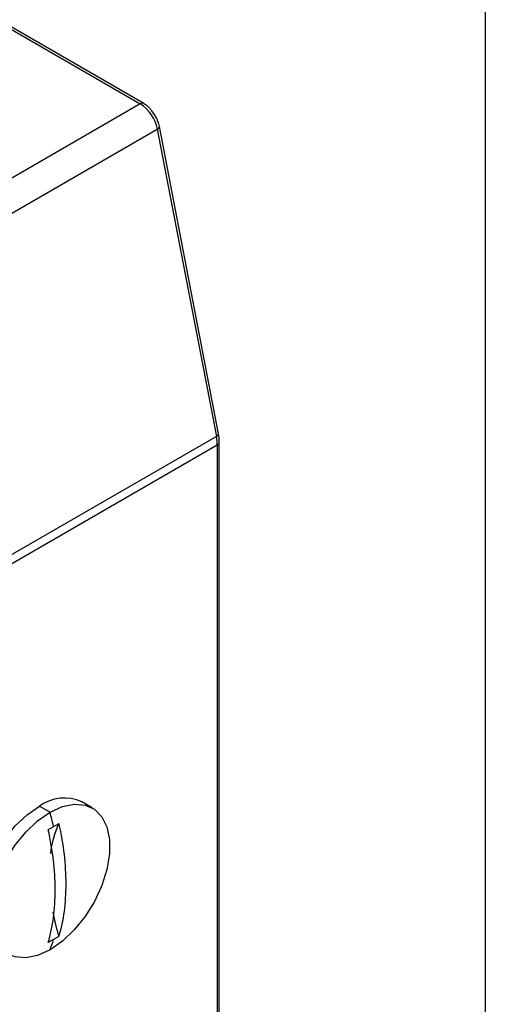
# Model space of a CAD drawing. Header units: millimetres. Extents: x 19 to 819, y 19 to 629.
# Tile 17 of 18: x 772 to 819, y 441 to 540. Entities that reach past the tile are written whole.
import ezdxf

# ---------------------------------------------------------------- set-up
doc = ezdxf.new("R2010")
doc.units = ezdxf.units.MM
doc.header["$LTSCALE"] = 3
doc.layers.add('TEXT', color=140, linetype='Continuous', lineweight=25)

msp = doc.modelspace()

# ---------------------------------------------------------------- linework, layer by layer
for p, q in [((784.778, 531.265), (770.298, 539.624)), ((770.22, 539.432), (784.428, 531.23)), ((784.428, 531.23), (754.692, 514.064)), ((785.934, 530.058), (785.582, 530.526)), ((792.296, 497.993), (786.351, 528.963)), ((756.408, 511.526), (786.143, 528.692)), ((786.143, 528.692), (792.089, 497.722)), ((792.089, 497.722), (762.354, 480.556)), ((792.378, 418.445), (792.378, 497.169)), ((762.438, 479.717), (792.173, 496.883)), ((792.173, 496.883), (792.173, 418.159)), ((774.283, 460.498), (775.344, 459.886)), ((779.594, 460.307), (778.533, 460.919))]:
    msp.add_line(p, q)
at = {"flags": 128}
for points in [[(770.034, 446.196), (769.817, 446.335), (769.078, 447.082), (768.567, 448.113), (768.306, 449.381), (768.306, 450.832), (768.567, 452.402), (769.078, 454.023), (769.817, 455.623), (770.751, 457.133), (771.839, 458.487), (773.034, 459.625), (774.283, 460.498)], [(775.344, 459.886), (776.594, 460.456), (777.789, 460.697), (778.877, 460.6), (779.811, 460.168), (780.549, 459.42), (781.06, 458.39), (781.322, 457.121), (781.322, 455.671), (781.06, 454.1), (780.549, 452.48), (779.811, 450.88), (778.877, 449.37), (777.789, 448.016), (776.594, 446.878), (775.344, 446.005)], [(775.344, 446.005), (774.094, 445.435), (772.899, 445.193), (771.811, 445.291), (770.877, 445.723), (770.139, 446.47), (769.628, 447.501), (769.367, 448.769), (769.367, 450.22), (769.628, 451.79), (770.139, 453.411), (770.877, 455.011), (771.811, 456.521), (772.899, 457.875), (774.094, 459.013), (775.344, 459.886)]]:
    msp.add_lwpolyline(points, dxfattribs=at)
for centre, radius, start, end in [((784.632, 530.953), 0.344, 64.30943, 126.35939), ((782.298, 527.942), 3.918, 11.04459, 57.0657), ((786.041, 528.985), 0.311, 289.30285, 355.89377), ((791.986, 498.015), 0.311, 289.30285, 355.89377), ((787.708, 496.859), 4.466, 0.30573, 11.13583), ((792.036, 497.198), 0.343, 293.60212, 356.02416), ((776.768, 457.076), 4.229, 65.32762, 125.98284), ((741.973, 450.973), 34.541, 12.46574, 14.9543), ((786.065, 454.332), 10.776, 155.94772, 172.58648), ((800.298, 454.618), 25.139, 191.07577, 196.74782), ((762.435, 450.973), 13.832, 338.95103, 343.53202)]:
    msp.add_arc(centre, radius, start, end)
for points, knots in [([(785.582, 530.526), (785.519, 530.616), (785.388, 530.803), (785.11, 531.048), (784.899, 531.18), (784.776, 531.257)], [0, 0, 0, 0, 0.284207, 0.587652, 1, 1, 1, 1]), ([(786.35, 528.963), (786.35, 528.965), (786.331, 529.132), (786.21, 529.51), (786.032, 529.865), (785.934, 530.058)], [0, 0, 0, 0, 0.005691, 0.45716, 1, 1, 1, 1]), ([(792.368, 497.173), (792.371, 497.206), (792.396, 497.452), (792.357, 497.735), (792.297, 497.981), (792.294, 497.993)], [0, 0, 0, 0, 0.128686, 0.957366, 1, 1, 1, 1]), ([(775.164, 458.112), (775.254, 458.166), (775.434, 458.274), (775.611, 458.377), (775.7, 458.429)], [0, 0, 0, 0, 0.499846, 1, 1, 1, 1]), ([(775.7, 458.429), (775.788, 458.479), (775.964, 458.58), (776.138, 458.676), (776.225, 458.724)], [0, 0, 0, 0, 0.5001541, 1, 1, 1, 1]), ([(776.225, 458.724), (776.459, 457.662), (776.633, 456.626), (776.867, 454.605), (776.926, 453.62), (776.927, 452.182), (776.913, 451.708), (776.854, 450.78), (776.81, 450.328), (776.634, 449.004), (776.459, 448.166), (776.225, 447.374)], [0, 0, 0, 0, 0.25, 0.25, 0.5, 0.5, 0.625, 0.625, 0.75, 0.75, 1, 1, 1, 1]), ([(775.164, 446.762), (775.399, 447.554), (775.573, 448.388), (775.806, 450.139), (775.866, 451.056), (775.867, 452.493), (775.852, 452.984), (775.794, 453.979), (775.75, 454.483), (775.574, 456.009), (775.399, 457.049), (775.164, 458.112)], [0, 0, 0, 0, 0.25, 0.25, 0.5, 0.5, 0.625, 0.625, 0.75, 0.75, 1, 1, 1, 1]), ([(776.225, 447.374), (776.138, 447.318), (775.964, 447.207), (775.788, 447.103), (775.7, 447.052)], [0, 0, 0, 0, 0.4998459, 1, 1, 1, 1]), ([(775.7, 447.052), (775.611, 447.001), (775.434, 446.9), (775.254, 446.808), (775.164, 446.762)], [0, 0, 0, 0, 0.500154, 1, 1, 1, 1])]:
    msp.add_open_spline(points, degree=3, knots=knots)
at = {"layer": 'TEXT'}
msp.add_line((819.15, 628.65), (819.15, 19.05), dxfattribs=at)

doc.saveas('drawing.dxf')
